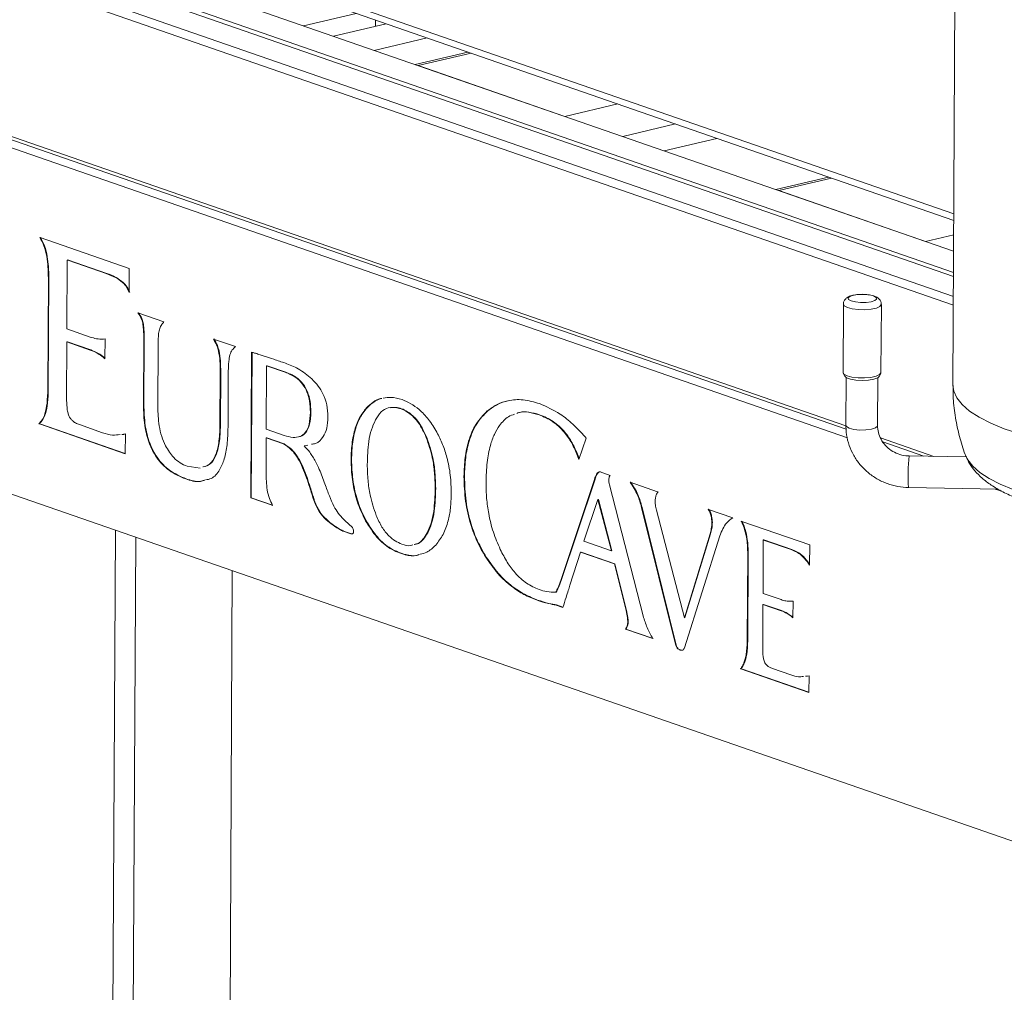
# Model space of a CAD drawing. Header units: millimetres. Extents: x 0 to 420, y 0 to 297.
# Tile 101 of 131: x 353 to 359, y 101 to 107. Entities that reach past the tile are written whole.
import ezdxf

# ---------------------------------------------------------------- set-up
doc = ezdxf.new("R2010")
doc.units = ezdxf.units.MM

msp = doc.modelspace()

# ---------------------------------------------------------------- linework, layer by layer
at = {"color": 7, "linetype": 'Continuous', "lineweight": 18}
for p, q in [((358.6773, 111.3838), (358.6434, 104.8714)), ((347.7415, 109.7361), (358.6491, 105.9548)), ((358.6489, 105.9139), (347.7508, 109.6919)), ((358.6478, 105.7194), (348.7605, 109.1471)), ((358.647, 105.5588), (348.485, 109.0817)), ((358.6472, 105.5857), (348.5311, 109.0926)), ((358.6461, 105.3778), (348.2142, 108.9942)), ((348.2708, 109.0308), (358.6464, 105.4339)), ((348.2091, 107.9982), (357.9669, 104.6154)), ((357.968, 104.5945), (348.2652, 107.9582)), ((357.9761, 104.5405), (348.3155, 107.8895)), ((354.5386, 107.144), (354.8721, 107.2231)), ((354.9931, 107.1812), (354.9929, 107.1412)), ((355.0615, 107.1575), (354.7279, 107.0783)), ((355.3191, 107.0682), (354.9855, 106.989)), ((355.5776, 106.9786), (355.2441, 106.8994)), ((355.2636, 106.8926), (356.1907, 106.5712)), ((356.8179, 106.3538), (357.1514, 106.433)), ((357.8569, 106.1884), (357.5234, 106.1092)), ((357.5429, 106.1025), (358.4701, 105.781)), ((352.8747, 105.8052), (352.8714, 105.8065)), ((353.4373, 105.6102), (352.8747, 105.8052)), ((348.3041, 105.706), (361.5696, 101.1072)), ((353.0431, 105.2281), (353.0453, 105.6639)), ((353.0484, 105.6647), (353.0453, 105.6639)), ((353.0519, 105.6635), (353.0488, 105.6628)), ((353.0488, 105.6628), (353.2916, 105.5786)), ((353.0519, 105.6635), (353.2946, 105.5794)), ((353.2946, 105.5794), (353.2916, 105.5786)), ((353.4365, 105.4591), (353.4373, 105.6102)), ((352.9254, 105.5483), (352.9218, 104.8484)), ((352.9285, 105.5491), (352.9248, 104.8492)), ((352.9285, 105.5491), (352.9254, 105.5483)), ((357.9508, 105.3846), (357.9485, 104.9538)), ((358.1885, 104.9525), (358.1908, 105.3833)), ((353.6563, 105.2728), (353.492, 105.3298)), ((353.5249, 105.267), (353.5218, 105.2663)), ((353.1903, 105.1771), (353.0431, 105.2281)), ((353.0408, 104.7921), (353.0426, 105.1459)), ((353.0457, 105.1466), (353.0426, 105.1459)), ((353.0426, 105.1459), (353.1899, 105.0948)), ((353.0457, 105.1466), (353.193, 105.0956)), ((353.2841, 105.1652), (353.2731, 105.1641)), ((353.2834, 105.0404), (353.2841, 105.1652)), ((353.5285, 105.1621), (353.5264, 104.7477)), ((353.5316, 105.1628), (353.5285, 105.1621)), ((353.5316, 105.1628), (353.5294, 104.7484)), ((353.617, 104.7369), (353.6191, 105.1307)), ((354.1074, 105.1164), (353.9685, 105.1646)), ((353.193, 105.0956), (353.1899, 105.0948)), ((354.0048, 105.0887), (354.0017, 105.0879)), ((354.2099, 105.081), (354.2051, 104.161)), ((354.2129, 105.0802), (354.2081, 104.1617)), ((353.2753, 105.0503), (353.2723, 105.0496)), ((353.2723, 105.0496), (353.2834, 105.0404)), ((353.2753, 105.0503), (353.2835, 105.0436)), ((354.0117, 104.9561), (354.0099, 104.6171)), ((354.0148, 104.9568), (354.0117, 104.9561)), ((354.0148, 104.9568), (354.013, 104.6178)), ((354.0612, 104.6081), (354.0629, 104.9383)), ((354.3048, 104.9954), (354.3027, 104.5949)), ((354.3079, 104.9961), (354.3048, 104.9954)), ((354.4233, 104.9543), (354.3048, 104.9954)), ((354.4264, 104.9551), (354.3079, 104.9961)), ((354.4264, 104.9551), (354.4233, 104.9543)), ((357.9499, 104.9486), (357.9597, 104.9298)), ((358.1772, 104.9287), (358.1871, 104.9473)), ((357.9684, 104.9213), (357.9668, 104.6183)), ((358.1668, 104.6173), (358.1684, 104.9203)), ((352.9248, 104.8492), (352.9218, 104.8484)), ((353.5294, 104.7484), (353.5264, 104.7477)), ((354.5846, 104.7031), (354.5816, 104.7023)), ((354.9402, 104.7305), (354.9371, 104.7298)), ((355.7032, 104.7105), (355.7001, 104.7098)), ((356.0306, 104.6863), (356.0275, 104.6856)), ((352.8684, 104.6297), (352.8653, 104.629)), ((352.8653, 104.629), (352.8686, 104.6278)), ((352.8684, 104.6297), (352.8716, 104.6285)), ((352.8716, 104.6285), (352.8686, 104.6278)), ((352.8686, 104.6278), (353.4118, 104.4395)), ((352.8716, 104.6285), (353.4118, 104.4413)), ((353.2682, 104.5726), (353.1213, 104.6235)), ((353.4005, 104.5621), (353.3902, 104.5614)), ((353.4035, 104.5628), (353.3932, 104.5621)), ((353.4124, 104.5653), (353.4005, 104.5621)), ((353.4035, 104.5628), (353.4005, 104.5621)), ((353.4124, 104.5652), (353.4035, 104.5628)), ((353.4118, 104.4395), (353.4124, 104.5653)), ((354.013, 104.6178), (354.0099, 104.6171)), ((354.3027, 104.5949), (354.4161, 104.5554)), ((354.3013, 104.3185), (354.3024, 104.5398)), ((354.3055, 104.5405), (354.3024, 104.5398)), ((354.3024, 104.5398), (354.412, 104.502)), ((354.3055, 104.5405), (354.415, 104.5027)), ((354.415, 104.5027), (354.412, 104.502)), ((355.3173, 104.5431), (355.3143, 104.5424)), ((356.2794, 104.4032), (356.3249, 104.5383)), ((356.3249, 104.5383), (356.318, 104.5463)), ((358.1852, 104.5397), (358.5223, 104.4229)), ((358.4601, 104.4239), (358.2007, 104.5139)), ((354.5423, 104.4894), (354.5663, 104.4944)), ((354.5454, 104.4901), (354.5423, 104.4894)), ((354.5454, 104.4901), (354.5663, 104.4945)), ((356.2741, 104.4266), (356.271, 104.4259)), ((356.271, 104.4259), (356.2794, 104.4032)), ((356.2741, 104.4266), (356.281, 104.4079)), ((358.728, 104.4195), (358.3667, 104.4255)), ((353.8843, 104.3478), (353.8035, 104.3601)), ((356.4773, 104.3028), (356.4131, 104.325)), ((353.7964, 104.2811), (353.7934, 104.2804)), ((354.5609, 104.289), (354.5578, 104.2882)), ((355.5557, 104.297), (355.5527, 104.2963)), ((356.376, 104.2712), (356.1644, 103.6386)), ((356.379, 104.2719), (356.1674, 103.6393)), ((356.379, 104.2719), (356.376, 104.2712)), ((356.7768, 104.1993), (356.6022, 104.2598)), ((354.5935, 104.1874), (354.5905, 104.1867)), ((355.3737, 104.2219), (355.3707, 104.2212)), ((356.6853, 103.4149), (356.472, 104.2422)), ((356.7807, 104.198), (356.7768, 104.1993)), ((358.3634, 104.2255), (358.9285, 104.2161)), ((358.9528, 104.2019), (358.9109, 104.2164)), ((354.2081, 104.1617), (354.2051, 104.161)), ((354.2051, 104.161), (354.3394, 104.1144)), ((354.2081, 104.1617), (354.3425, 104.1151)), ((354.6099, 104.1363), (354.6069, 104.1355)), ((356.3997, 104.1501), (356.3113, 103.886)), ((356.4028, 104.1509), (356.3997, 104.1501)), ((356.485, 103.8257), (356.3997, 104.1501)), ((356.4881, 103.8265), (356.4028, 104.1509)), ((354.3394, 104.1144), (354.3427, 104.1133)), ((356.6781, 104.1002), (356.6751, 104.0995)), ((356.6751, 104.0995), (356.8909, 103.2283)), ((356.6781, 104.1002), (356.894, 103.229)), ((356.9458, 103.403), (356.7693, 104.0823)), ((357.0993, 104.0875), (357.0956, 104.0888)), ((357.2513, 104.0348), (357.0993, 104.0875)), ((354.9339, 104.0167), (354.9308, 104.016)), ((357.1227, 104.007), (357.1197, 104.0063)), ((357.3085, 104.0118), (357.3053, 104.0127)), ((357.7379, 103.8629), (357.3085, 104.0118)), ((353.3143, 97.2479), (353.3492, 103.957)), ((354.7914, 103.951), (354.7884, 103.9502)), ((354.7884, 103.9502), (354.8378, 103.9331)), ((354.7914, 103.951), (354.8409, 103.9338)), ((355.3232, 103.9394), (355.3201, 103.9387)), ((353.4435, 97.2785), (353.478, 103.9123)), ((354.8409, 103.9338), (354.8378, 103.9331)), ((356.3113, 103.886), (356.485, 103.8257)), ((357.1085, 103.9331), (356.9458, 103.403)), ((356.9459, 103.2126), (357.17, 103.9203)), ((357.1115, 103.9339), (356.9489, 103.4037)), ((357.1115, 103.9339), (357.1085, 103.9331)), ((357.4428, 103.5568), (357.4445, 103.8945)), ((357.4476, 103.8953), (357.4445, 103.8945)), ((357.4445, 103.8945), (357.4455, 103.8942)), ((357.4455, 103.8942), (357.6214, 103.8332)), ((357.4476, 103.8953), (357.4485, 103.8949)), ((357.4485, 103.8949), (357.6245, 103.834)), ((356.2225, 103.6098), (356.2898, 103.8175)), ((356.2928, 103.8182), (356.2898, 103.8175)), ((356.2898, 103.8175), (356.5034, 103.7434)), ((356.2928, 103.8182), (356.5065, 103.7442)), ((356.4881, 103.8265), (356.485, 103.8257)), ((357.6245, 103.834), (357.6214, 103.8332)), ((357.7372, 103.7359), (357.7379, 103.8629)), ((355.6933, 103.7866), (355.6902, 103.7859)), ((357.3465, 103.8074), (357.3437, 103.2566)), ((357.3496, 103.8081), (357.3465, 103.8074)), ((357.3496, 103.8081), (357.3467, 103.2573)), ((357.7268, 103.7564), (357.7237, 103.7557)), ((357.7237, 103.7557), (357.7372, 103.7359)), ((357.7268, 103.7564), (357.7372, 103.7411)), ((354.0882, 103.7008), (354.0556, 97.4238)), ((356.5065, 103.7442), (356.5034, 103.7434)), ((356.5034, 103.7434), (356.5778, 103.4482)), ((356.5065, 103.7442), (356.5808, 103.4489)), ((356.1674, 103.6393), (356.1644, 103.6386)), ((356.0184, 103.5146), (356.0153, 103.5138)), ((356.1357, 103.5645), (356.1327, 103.5638)), ((357.5569, 103.5172), (357.4428, 103.5568)), ((357.6326, 103.5083), (357.6215, 103.5071)), ((357.632, 103.4027), (357.6326, 103.5083)), ((356.1382, 103.4837), (356.1351, 103.483)), ((356.1351, 103.483), (356.1779, 103.4681)), ((356.1382, 103.4837), (356.1784, 103.4697)), ((356.5808, 103.4489), (356.5778, 103.4482)), ((357.441, 103.211), (357.4424, 103.4867)), ((357.4455, 103.4875), (357.4424, 103.4867)), ((357.4424, 103.4867), (357.5566, 103.4472)), ((357.4455, 103.4875), (357.5596, 103.4479)), ((357.5596, 103.4479), (357.5566, 103.4472)), ((356.5909, 103.3784), (356.5879, 103.3777)), ((356.9489, 103.4037), (356.9458, 103.403)), ((357.624, 103.4125), (357.6209, 103.4118)), ((357.6209, 103.4118), (357.632, 103.4027)), ((357.624, 103.4125), (357.632, 103.4059)), ((356.5767, 103.3317), (356.5736, 103.3309)), ((356.5736, 103.3309), (356.7459, 103.2712)), ((356.5767, 103.3317), (356.7489, 103.272)), ((357.3467, 103.2573), (357.3437, 103.2566)), ((356.894, 103.229), (356.8909, 103.2283)), ((356.9204, 103.1999), (356.9174, 103.1992)), ((356.9174, 103.1992), (356.9186, 103.1988)), ((356.9216, 103.1995), (356.9186, 103.1988)), ((356.9204, 103.1999), (356.9216, 103.1995)), ((357.3034, 103.0813), (357.3004, 103.0806)), ((357.3004, 103.0806), (357.3036, 103.0796)), ((357.3034, 103.0813), (357.3067, 103.0804)), ((357.3067, 103.0804), (357.3036, 103.0796)), ((357.3036, 103.0796), (357.733, 102.9308)), ((357.3067, 103.0804), (357.733, 102.9326)), ((357.6182, 103.0415), (357.5026, 103.0816)), ((357.7217, 103.0333), (357.7124, 103.0326)), ((357.7336, 103.0366), (357.7217, 103.0333)), ((357.7247, 103.034), (357.7217, 103.0333)), ((357.7336, 103.0364), (357.7247, 103.034)), ((357.733, 102.9308), (357.7336, 103.0366))]:
    msp.add_line(p, q, dxfattribs=at)
at = {"color": 8, "linetype": 'Continuous', "lineweight": 18}
for p, q in [((355.2636, 106.8926), (355.5972, 106.9718)), ((356.1907, 106.5712), (356.5243, 106.6504)), ((356.5558, 106.4446), (356.8894, 106.5238)), ((357.5429, 106.1025), (357.8765, 106.1816)), ((358.4701, 105.781), (358.6484, 105.8234)), ((354.3419, 104.115), (354.3394, 104.1144))]:
    msp.add_line(p, q, dxfattribs=at)
at = {"color": 8, "linetype": 'Continuous', "lineweight": 18, "flags": 128}
for points in [[(358.1419, 105.4366), (358.1577, 105.4275), (358.1603, 105.4175), (358.1493, 105.4079), (358.1264, 105.4004), (358.095, 105.396), (358.06, 105.3954), (358.0266, 105.3987), (358, 105.4054), (357.9842, 105.4145), (357.9816, 105.4246), (357.9926, 105.4342), (358.0156, 105.4417), (358.0469, 105.4461), (358.0819, 105.4467), (358.109, 105.4443)], [(358.1908, 105.3833), (358.1907, 105.3822), (358.182, 105.3705), (358.1599, 105.3604), (358.1271, 105.3532), (358.0875, 105.3497), (358.0458, 105.3503), (358.0072, 105.355), (357.9762, 105.3631), (357.9566, 105.3738), (357.9508, 105.3846)], [(358.6434, 104.8714), (358.6487, 104.8342), (358.6681, 104.7918), (358.7016, 104.7502), (358.7489, 104.7096), (358.8094, 104.6704), (358.8827, 104.6331), (358.9681, 104.5979)], [(357.9668, 104.6183), (357.9704, 104.6106), (357.988, 104.6004), (358.0175, 104.593), (358.0546, 104.5893), (358.0935, 104.5899), (358.1283, 104.5948), (358.1538, 104.6032), (358.166, 104.6138), (358.1668, 104.6173)], [(358.7244, 104.4265), (358.7371, 104.4006), (358.7685, 104.3603), (358.8135, 104.321), (358.8715, 104.2831), (358.9421, 104.247), (359.0245, 104.2129)]]:
    msp.add_lwpolyline(points, dxfattribs=at)
at = {"color": 7, "linetype": 'Continuous', "lineweight": 18, "flags": 128}
for points in [[(358.109, 105.4443), (358.1153, 105.4434), (358.1419, 105.4366)], [(358.1885, 104.9525), (358.1885, 104.9514), (358.1798, 104.9397), (358.1577, 104.9296), (358.1249, 104.9224), (358.0852, 104.9189), (358.0436, 104.9195), (358.0049, 104.9242), (357.974, 104.9323), (357.9544, 104.943), (357.9485, 104.9538)], [(358.1772, 104.9287), (358.1677, 104.9199), (358.1439, 104.9106), (358.1098, 104.9045), (358.0702, 104.9023), (358.0304, 104.9045), (357.9957, 104.9106), (357.9708, 104.9199), (357.9597, 104.9298)]]:
    msp.add_lwpolyline(points, dxfattribs=at)
at = {"color": 8, "linetype": 'Continuous', "lineweight": 18}
for centre, radius, start, end in [((359.9792, 107.6413), 3.207, 251.6224, 265.31484), ((359.2833, 104.3102), 0.9238, 172.83454, 185.26299)]:
    msp.add_arc(centre, radius, start, end, dxfattribs=at)
at = {"color": 7, "linetype": 'Continuous', "lineweight": 18}
for points, knots in [([(352.8714, 105.8065), (352.881, 105.7893), (352.9014, 105.7526), (352.9164, 105.6869), (352.9246, 105.6179), (352.9251, 105.5726), (352.9254, 105.5483)], [0, 0, 0, 0, 0.226302, 0.484206, 0.722883, 1, 1, 1, 1]), ([(352.8745, 105.8072), (352.884, 105.7901), (352.9044, 105.7533), (352.9194, 105.6877), (352.9276, 105.6186), (352.9282, 105.5734), (352.9285, 105.5491)], [0, 0, 0, 0, 0.226302, 0.484206, 0.722883, 1, 1, 1, 1]), ([(353.0453, 105.6639), (353.0459, 105.6637), (353.0471, 105.6634), (353.0483, 105.663), (353.0488, 105.6628)], [0, 0, 0, 0, 0.524511, 1, 1, 1, 1]), ([(353.0484, 105.6647), (353.049, 105.6645), (353.0502, 105.6641), (353.0513, 105.6637), (353.0519, 105.6635)], [0, 0, 0, 0, 0.524511, 1, 1, 1, 1]), ([(353.2916, 105.5786), (353.3112, 105.5711), (353.3462, 105.5576), (353.3898, 105.5279), (353.4203, 105.4954), (353.4314, 105.4706), (353.4365, 105.4591)], [0, 0, 0, 0, 0.371806, 0.662558, 0.844242, 1, 1, 1, 1]), ([(353.2946, 105.5794), (353.3143, 105.5718), (353.3493, 105.5583), (353.3928, 105.5286), (353.4234, 105.4962), (353.4344, 105.4713), (353.4395, 105.4598)], [0, 0, 0, 0, 0.371806, 0.662558, 0.844242, 1, 1, 1, 1]), ([(358.1096, 105.4439), (358.1065, 105.4444), (358.0924, 105.447), (358.0632, 105.4474), (358.0269, 105.4448), (357.9966, 105.4379), (357.9742, 105.4278), (357.9586, 105.4123), (357.9508, 105.3966), (357.9515, 105.3873), (357.9517, 105.3845)], [0, 0, 0, 0, 0.050158, 0.225023, 0.39782, 0.577336, 0.735932, 0.854111, 0.955849, 1, 1, 1, 1]), ([(358.1898, 105.3833), (358.19, 105.3868), (358.1904, 105.3962), (358.1835, 105.4101), (358.1721, 105.4228), (358.1599, 105.4304), (358.1511, 105.434), (358.1478, 105.4353)], [0, 0, 0, 0, 0.132999, 0.361469, 0.579672, 0.842725, 1, 1, 1, 1]), ([(353.492, 105.3298), (353.4998, 105.3183), (353.5125, 105.2995), (353.5192, 105.2757), (353.5218, 105.2663)], [0, 0, 0, 0, 0.605272, 1, 1, 1, 1]), ([(353.4951, 105.3305), (353.5028, 105.3191), (353.5156, 105.3002), (353.5222, 105.2764), (353.5249, 105.267)], [0, 0, 0, 0, 0.605272, 1, 1, 1, 1]), ([(353.5218, 105.2663), (353.5237, 105.253), (353.5287, 105.2178), (353.5286, 105.1835), (353.5285, 105.1621)], [0, 0, 0, 0, 0.377947, 1, 1, 1, 1]), ([(353.5249, 105.267), (353.5268, 105.2537), (353.5318, 105.2185), (353.5317, 105.1842), (353.5316, 105.1628)], [0, 0, 0, 0, 0.377947, 1, 1, 1, 1]), ([(353.6292, 105.2314), (353.6331, 105.24), (353.6406, 105.2562), (353.6512, 105.2675), (353.6563, 105.2728)], [0, 0, 0, 0, 0.526664, 1, 1, 1, 1]), ([(353.6191, 105.1307), (353.6192, 105.1542), (353.6193, 105.1897), (353.6267, 105.2209), (353.6292, 105.2314)], [0, 0, 0, 0, 0.661314, 1, 1, 1, 1]), ([(353.2731, 105.1641), (353.2587, 105.164), (353.2315, 105.164), (353.2035, 105.1729), (353.1903, 105.1771)], [0, 0, 0, 0, 0.527059, 1, 1, 1, 1]), ([(353.9685, 105.1646), (353.9765, 105.1509), (353.9903, 105.1273), (353.9983, 105.0996), (354.0017, 105.0879)], [0, 0, 0, 0, 0.58137, 1, 1, 1, 1]), ([(353.9716, 105.1653), (353.9796, 105.1516), (353.9933, 105.1281), (354.0014, 105.1003), (354.0048, 105.0887)], [0, 0, 0, 0, 0.58137, 1, 1, 1, 1]), ([(353.1899, 105.0948), (353.2064, 105.0885), (353.2344, 105.0778), (353.2613, 105.0578), (353.2723, 105.0496)], [0, 0, 0, 0, 0.591588, 1, 1, 1, 1]), ([(353.193, 105.0956), (353.2095, 105.0892), (353.2374, 105.0785), (353.2643, 105.0585), (353.2753, 105.0503)], [0, 0, 0, 0, 0.591588, 1, 1, 1, 1]), ([(354.0017, 105.0879), (354.0049, 105.0673), (354.0119, 105.0228), (354.0118, 104.9794), (354.0117, 104.9561)], [0, 0, 0, 0, 0.463756, 1, 1, 1, 1]), ([(354.0048, 105.0887), (354.008, 105.068), (354.015, 105.0235), (354.0148, 104.9801), (354.0148, 104.9568)], [0, 0, 0, 0, 0.463756, 1, 1, 1, 1]), ([(354.0629, 104.9383), (354.0629, 104.9674), (354.0628, 105.0111), (354.0702, 105.0506), (354.0726, 105.0638)], [0, 0, 0, 0, 0.667332, 1, 1, 1, 1]), ([(354.0726, 105.0638), (354.0774, 105.0752), (354.0863, 105.0969), (354.1006, 105.1101), (354.1074, 105.1164)], [0, 0, 0, 0, 0.526912, 1, 1, 1, 1]), ([(354.2566, 105.0676), (354.2473, 105.0706), (354.2317, 105.0756), (354.2162, 105.0794), (354.2099, 105.081)], [0, 0, 0, 0, 0.593481, 1, 1, 1, 1]), ([(354.4235, 105.0122), (354.399, 105.0204), (354.3569, 105.0344), (354.3059, 105.0513), (354.2748, 105.0616), (354.2612, 105.0661), (354.2566, 105.0676)], [0, 0, 0, 0, 0.4406913, 0.7564028, 0.9167742, 1, 1, 1, 1]), ([(354.5916, 104.9121), (354.563, 104.9354), (354.5083, 104.98), (354.4509, 105.0018), (354.4235, 105.0122)], [0, 0, 0, 0, 0.522966, 1, 1, 1, 1]), ([(354.5816, 104.7023), (354.5808, 104.7252), (354.5795, 104.768), (354.5626, 104.831), (354.5309, 104.8864), (354.4824, 104.9302), (354.4444, 104.9457), (354.4233, 104.9543)], [0, 0, 0, 0, 0.192045, 0.357981, 0.519025, 0.733285, 1, 1, 1, 1]), ([(354.5846, 104.7031), (354.5839, 104.726), (354.5826, 104.7687), (354.5656, 104.8317), (354.534, 104.8871), (354.4854, 104.9309), (354.4474, 104.9464), (354.4264, 104.9551)], [0, 0, 0, 0, 0.192045, 0.357981, 0.519025, 0.733285, 1, 1, 1, 1]), ([(354.6925, 104.6717), (354.6912, 104.6972), (354.6888, 104.7469), (354.6643, 104.8156), (354.6309, 104.8709), (354.6052, 104.8978), (354.5916, 104.9121)], [0, 0, 0, 0, 0.2736, 0.534316, 0.753354, 1, 1, 1, 1]), ([(352.9218, 104.8484), (352.921, 104.8185), (352.9195, 104.7639), (352.9071, 104.6982), (352.8892, 104.6529), (352.873, 104.6367), (352.8653, 104.629)], [0, 0, 0, 0, 0.34586, 0.631563, 0.823847, 1, 1, 1, 1]), ([(352.9248, 104.8492), (352.924, 104.8193), (352.9226, 104.7647), (352.9102, 104.699), (352.8923, 104.6536), (352.8761, 104.6374), (352.8684, 104.6297)], [0, 0, 0, 0, 0.34586, 0.631563, 0.823847, 1, 1, 1, 1]), ([(358.6449, 104.8714), (358.6447, 104.8441), (358.6443, 104.7757), (358.6575, 104.6674), (358.6834, 104.5493), (358.7067, 104.4684), (358.7239, 104.4286), (358.7254, 104.4251)], [0, 0, 0, 0, 0.17963, 0.449275, 0.714274, 0.97497, 1, 1, 1, 1]), ([(353.0553, 104.6801), (353.0527, 104.6873), (353.0467, 104.7039), (353.0416, 104.7423), (353.0411, 104.772), (353.0408, 104.7921)], [0, 0, 0, 0, 0.199848, 0.458165, 1, 1, 1, 1]), ([(353.5264, 104.7477), (353.5276, 104.7047), (353.5299, 104.6248), (353.5583, 104.5078), (353.6113, 104.4045), (353.6934, 104.3224), (353.758, 104.2952), (353.7934, 104.2804)], [0, 0, 0, 0, 0.203078, 0.377253, 0.540744, 0.748533, 1, 1, 1, 1]), ([(353.5294, 104.7484), (353.5307, 104.7054), (353.533, 104.6255), (353.5614, 104.5085), (353.6143, 104.4052), (353.6965, 104.3231), (353.7611, 104.296), (353.7964, 104.2811)], [0, 0, 0, 0, 0.203078, 0.377253, 0.540744, 0.748533, 1, 1, 1, 1]), ([(355.0337, 104.7889), (355.031, 104.7886), (355.0113, 104.7865), (354.9779, 104.7673), (354.9508, 104.7423), (354.9371, 104.7298)], [0, 0, 0, 0, 0.075335, 0.532681, 1, 1, 1, 1]), ([(355.0285, 104.7885), (355.0127, 104.7823), (354.9807, 104.7695), (354.9538, 104.7436), (354.9402, 104.7305)], [0, 0, 0, 0, 0.494607, 1, 1, 1, 1]), ([(355.161, 104.7815), (355.1371, 104.7886), (355.0964, 104.8005), (355.0581, 104.793), (355.0424, 104.7899)], [0, 0, 0, 0, 0.58745, 1, 1, 1, 1]), ([(355.3811, 104.5757), (355.3642, 104.6036), (355.3305, 104.6591), (355.2732, 104.7179), (355.2162, 104.759), (355.1797, 104.7739), (355.161, 104.7815)], [0, 0, 0, 0, 0.277762, 0.550565, 0.769956, 1, 1, 1, 1]), ([(356.0304, 104.7563), (355.9954, 104.7662), (355.9276, 104.7854), (355.8373, 104.7797), (355.7612, 104.7548), (355.7205, 104.7248), (355.7001, 104.7098)], [0, 0, 0, 0, 0.296093, 0.574931, 0.787736, 1, 1, 1, 1]), ([(355.8311, 104.7746), (355.8088, 104.7683), (355.7633, 104.7556), (355.7235, 104.7257), (355.7032, 104.7105)], [0, 0, 0, 0, 0.490623, 1, 1, 1, 1]), ([(356.318, 104.5463), (356.2926, 104.5738), (356.2422, 104.6284), (356.146, 104.7054), (356.0742, 104.737), (356.0304, 104.7563)], [0, 0, 0, 0, 0.283833, 0.562544, 1, 1, 1, 1]), ([(353.6664, 104.4896), (353.6578, 104.5091), (353.6401, 104.5492), (353.6205, 104.6343), (353.6184, 104.6968), (353.617, 104.7369)], [0, 0, 0, 0, 0.253484, 0.521758, 1, 1, 1, 1]), ([(354.4161, 104.5554), (354.4348, 104.55), (354.4692, 104.54), (354.5156, 104.5446), (354.5531, 104.5704), (354.5779, 104.6255), (354.5803, 104.6754), (354.5816, 104.7023)], [0, 0, 0, 0, 0.2299831, 0.4201168, 0.5851992, 0.7767756, 1, 1, 1, 1]), ([(354.5126, 104.5486), (354.5149, 104.5488), (354.5302, 104.5503), (354.5559, 104.5724), (354.5811, 104.6258), (354.5834, 104.676), (354.5846, 104.7031)], [0, 0, 0, 0, 0.049129, 0.319825, 0.633965, 1, 1, 1, 1]), ([(354.9371, 104.7298), (354.9206, 104.7088), (354.8877, 104.6671), (354.856, 104.5776), (354.8395, 104.4718), (354.8381, 104.3542), (354.8513, 104.2337), (354.8813, 104.1168), (354.9144, 104.0495), (354.9308, 104.016)], [0, 0, 0, 0, 0.1363917, 0.2721534, 0.4144341, 0.5669811, 0.717692, 0.8593562, 1, 1, 1, 1]), ([(354.9402, 104.7305), (354.9237, 104.7096), (354.8908, 104.6679), (354.8591, 104.5783), (354.8426, 104.4725), (354.8411, 104.355), (354.8544, 104.2345), (354.8843, 104.1175), (354.9174, 104.0502), (354.9339, 104.0167)], [0, 0, 0, 0, 0.1363917, 0.2721534, 0.4144341, 0.5669811, 0.717692, 0.8593562, 1, 1, 1, 1]), ([(355.3143, 104.5424), (355.2988, 104.5755), (355.2685, 104.6401), (355.2002, 104.7055), (355.1336, 104.7334), (355.074, 104.7337), (355.0263, 104.7069), (355.0042, 104.6712), (354.9927, 104.6528)], [0, 0, 0, 0, 0.190526, 0.371875, 0.568509, 0.712708, 0.851474, 1, 1, 1, 1]), ([(355.3173, 104.5431), (355.3018, 104.5763), (355.2716, 104.641), (355.2034, 104.7056), (355.139, 104.7351), (355.1002, 104.7314), (355.0853, 104.73)], [0, 0, 0, 0, 0.275637, 0.537996, 0.822468, 1, 1, 1, 1]), ([(355.7001, 104.7098), (355.6753, 104.6845), (355.6265, 104.6349), (355.5816, 104.529), (355.557, 104.4148), (355.5541, 104.3365), (355.5527, 104.2963)], [0, 0, 0, 0, 0.281282, 0.552318, 0.769829, 1, 1, 1, 1]), ([(355.7032, 104.7105), (355.6783, 104.6852), (355.6296, 104.6356), (355.5847, 104.5298), (355.5601, 104.4155), (355.5572, 104.3372), (355.5557, 104.297)], [0, 0, 0, 0, 0.281282, 0.552318, 0.769829, 1, 1, 1, 1]), ([(355.7776, 104.6186), (355.7949, 104.6397), (355.8227, 104.6736), (355.8593, 104.685), (355.873, 104.6892)], [0, 0, 0, 0, 0.623837, 1, 1, 1, 1]), ([(355.886, 104.6944), (355.8906, 104.6964), (355.9136, 104.7065), (355.9621, 104.7033), (356.0051, 104.6917), (356.0275, 104.6856)], [0, 0, 0, 0, 0.106594, 0.53535, 1, 1, 1, 1]), ([(355.8891, 104.6952), (355.8937, 104.6972), (355.9167, 104.7072), (355.9652, 104.7041), (356.0082, 104.6924), (356.0306, 104.6863)], [0, 0, 0, 0, 0.106594, 0.53535, 1, 1, 1, 1]), ([(356.0275, 104.6856), (356.0567, 104.6732), (356.1119, 104.6499), (356.1824, 104.5853), (356.2359, 104.5093), (356.2592, 104.4539), (356.271, 104.4259)], [0, 0, 0, 0, 0.308355, 0.583089, 0.789414, 1, 1, 1, 1]), ([(356.0306, 104.6863), (356.0598, 104.674), (356.115, 104.6506), (356.1855, 104.586), (356.2389, 104.51), (356.2623, 104.4546), (356.2741, 104.4266)], [0, 0, 0, 0, 0.308355, 0.583089, 0.789414, 1, 1, 1, 1]), ([(353.1213, 104.6235), (353.113, 104.6268), (353.0977, 104.6328), (353.0783, 104.6468), (353.0641, 104.6625), (353.0581, 104.6744), (353.0553, 104.6801)], [0, 0, 0, 0, 0.34582, 0.631983, 0.824354, 1, 1, 1, 1]), ([(354.5885, 104.4991), (354.5972, 104.5004), (354.6259, 104.5045), (354.662, 104.5385), (354.6885, 104.6), (354.6911, 104.6473), (354.6925, 104.6717)], [0, 0, 0, 0, 0.146459, 0.484478, 0.733416, 1, 1, 1, 1]), ([(354.9927, 104.6528), (354.9838, 104.633), (354.9652, 104.592), (354.9451, 104.4975), (354.9428, 104.42), (354.9413, 104.3705)], [0, 0, 0, 0, 0.252133, 0.522473, 1, 1, 1, 1]), ([(353.3793, 104.5607), (353.3633, 104.5586), (353.3272, 104.5538), (353.2893, 104.5658), (353.2682, 104.5726)], [0, 0, 0, 0, 0.441895, 1, 1, 1, 1]), ([(354.0099, 104.6171), (354.0087, 104.5798), (354.0065, 104.5115), (353.9846, 104.4267), (353.9499, 104.3693), (353.9175, 104.36), (353.9026, 104.3558)], [0, 0, 0, 0, 0.311325, 0.571384, 0.803825, 1, 1, 1, 1]), ([(354.013, 104.6178), (354.0118, 104.5806), (354.0095, 104.5123), (353.9877, 104.4274), (353.9529, 104.3701), (353.9205, 104.3607), (353.9057, 104.3565)], [0, 0, 0, 0, 0.311325, 0.571384, 0.803825, 1, 1, 1, 1]), ([(353.9198, 104.274), (353.9317, 104.2762), (353.9666, 104.2825), (354.0083, 104.331), (354.0403, 104.407), (354.0579, 104.4998), (354.0601, 104.5704), (354.0612, 104.6081)], [0, 0, 0, 0, 0.120112, 0.351227, 0.542137, 0.755243, 1, 1, 1, 1]), ([(355.4724, 104.186), (355.4714, 104.2255), (355.4696, 104.3017), (355.4488, 104.4083), (355.4191, 104.5002), (355.3938, 104.5504), (355.3811, 104.5757)], [0, 0, 0, 0, 0.296657, 0.57339, 0.785426, 1, 1, 1, 1]), ([(355.6921, 104.2571), (355.6934, 104.3003), (355.6959, 104.3824), (355.7154, 104.4846), (355.7425, 104.5635), (355.766, 104.6005), (355.7776, 104.6186)], [0, 0, 0, 0, 0.311496, 0.593311, 0.800091, 1, 1, 1, 1]), ([(357.9668, 104.6183), (357.9672, 104.6043), (357.9682, 104.5673), (357.9806, 104.5082), (358.0062, 104.4436), (358.0433, 104.3843), (358.0905, 104.3322), (358.1465, 104.2889), (358.2095, 104.2558), (358.2764, 104.2343), (358.3285, 104.2266), (358.3572, 104.2257), (358.3634, 104.2255)], [0, 0, 0, 0, 0.068932, 0.181681, 0.294533, 0.407535, 0.520764, 0.634256, 0.74802, 0.862027, 0.970382, 1, 1, 1, 1]), ([(358.3667, 104.4255), (358.3594, 104.4258), (358.3356, 104.427), (358.2959, 104.4368), (358.2517, 104.4592), (358.2146, 104.491), (358.1869, 104.53), (358.1697, 104.5731), (358.1677, 104.6028), (358.1668, 104.6173)], [0, 0, 0, 0, 0.068775, 0.22415, 0.379721, 0.535556, 0.692284, 0.850571, 1, 1, 1, 1]), ([(354.412, 104.502), (354.4285, 104.4908), (354.4616, 104.4685), (354.5158, 104.3976), (354.5415, 104.3307), (354.5578, 104.2882)], [0, 0, 0, 0, 0.267254, 0.5346667, 1, 1, 1, 1]), ([(354.415, 104.5027), (354.4316, 104.4915), (354.4647, 104.4692), (354.5189, 104.3983), (354.5446, 104.3314), (354.5609, 104.289)], [0, 0, 0, 0, 0.267254, 0.5346667, 1, 1, 1, 1]), ([(355.3707, 104.2212), (355.3698, 104.2543), (355.368, 104.3176), (355.3531, 104.4274), (355.3287, 104.4997), (355.3143, 104.5424)], [0, 0, 0, 0, 0.309104, 0.592213, 1, 1, 1, 1]), ([(355.3737, 104.2219), (355.3728, 104.255), (355.371, 104.3183), (355.3562, 104.4281), (355.3318, 104.5004), (355.3173, 104.5431)], [0, 0, 0, 0, 0.309104, 0.592213, 1, 1, 1, 1]), ([(353.8035, 104.3601), (353.7882, 104.3666), (353.7587, 104.3791), (353.7094, 104.4187), (353.6825, 104.463), (353.6664, 104.4896)], [0, 0, 0, 0, 0.302938, 0.580868, 1, 1, 1, 1]), ([(354.6143, 104.3912), (354.6024, 104.4112), (354.5806, 104.4479), (354.5543, 104.4764), (354.5423, 104.4894)], [0, 0, 0, 0, 0.543709, 1, 1, 1, 1]), ([(354.6739, 104.2483), (354.6626, 104.2795), (354.6447, 104.3287), (354.6224, 104.3745), (354.6143, 104.3912)], [0, 0, 0, 0, 0.635227, 1, 1, 1, 1]), ([(358.726, 104.4236), (358.7329, 104.4079), (358.748, 104.3741), (358.7827, 104.3281), (358.8282, 104.2827), (358.8863, 104.239), (358.9578, 104.1973), (359.0271, 104.1654), (359.0876, 104.1416), (359.15, 104.1195), (359.234, 104.094), (359.3421, 104.0672), (359.4563, 104.0439), (359.5763, 104.0246), (359.6696, 104.0119), (359.7237, 104.0069), (359.735, 104.0059)], [0, 0, 0, 0, 0.056165, 0.121967, 0.194217, 0.275138, 0.364073, 0.456269, 0.499036, 0.544209, 0.632961, 0.720436, 0.806855, 0.89253, 0.977683, 1, 1, 1, 1]), ([(354.3427, 104.1133), (354.3354, 104.1275), (354.3198, 104.1577), (354.3037, 104.2293), (354.3023, 104.283), (354.3013, 104.3185)], [0, 0, 0, 0, 0.230271, 0.490476, 1, 1, 1, 1]), ([(354.9413, 104.3705), (354.9422, 104.3375), (354.9441, 104.2742), (354.9589, 104.1643), (354.9833, 104.092), (354.9977, 104.0493)], [0, 0, 0, 0, 0.308825, 0.591973, 1, 1, 1, 1]), ([(356.4131, 104.325), (356.4094, 104.3249), (356.4017, 104.3245), (356.393, 104.3138), (356.3837, 104.2968), (356.379, 104.2813), (356.376, 104.2712)], [0, 0, 0, 0, 0.186051, 0.388974, 0.602932, 1, 1, 1, 1]), ([(356.4161, 104.3258), (356.4124, 104.3256), (356.4047, 104.3252), (356.396, 104.3145), (356.3867, 104.2976), (356.3821, 104.282), (356.379, 104.2719)], [0, 0, 0, 0, 0.186051, 0.388974, 0.602932, 1, 1, 1, 1]), ([(353.7934, 104.2804), (353.8241, 104.2701), (353.8651, 104.2563), (353.9021, 104.2686), (353.9115, 104.2717)], [0, 0, 0, 0, 0.7463758, 1, 1, 1, 1]), ([(353.7964, 104.2811), (353.8271, 104.2708), (353.8682, 104.257), (353.9052, 104.2693), (353.9145, 104.2724)], [0, 0, 0, 0, 0.7463758, 1, 1, 1, 1]), ([(354.5578, 104.2882), (354.5644, 104.2678), (354.5754, 104.234), (354.5862, 104.2001), (354.5905, 104.1867)], [0, 0, 0, 0, 0.603005, 1, 1, 1, 1]), ([(354.5609, 104.289), (354.5675, 104.2686), (354.5785, 104.2348), (354.5893, 104.2009), (354.5935, 104.1874)], [0, 0, 0, 0, 0.603005, 1, 1, 1, 1]), ([(355.5527, 104.2963), (355.5543, 104.2441), (355.5575, 104.1432), (355.5892, 104.0024), (355.6341, 103.8823), (355.6713, 103.8184), (355.6902, 103.7859)], [0, 0, 0, 0, 0.2943652, 0.5685846, 0.7810441, 1, 1, 1, 1]), ([(355.5557, 104.297), (355.5574, 104.2448), (355.5605, 104.1439), (355.5923, 104.0031), (355.6371, 103.8831), (355.6744, 103.8191), (355.6933, 103.7866)], [0, 0, 0, 0, 0.2943652, 0.5685846, 0.7810441, 1, 1, 1, 1]), ([(355.7821, 103.8348), (355.7665, 103.8708), (355.7353, 103.9428), (355.7085, 104.0535), (355.6939, 104.1592), (355.6927, 104.2239), (355.6921, 104.2571)], [0, 0, 0, 0, 0.272027, 0.544624, 0.766427, 1, 1, 1, 1]), ([(356.472, 104.2422), (356.4699, 104.2554), (356.467, 104.2737), (356.4704, 104.2951), (356.475, 104.3003), (356.4773, 104.3028)], [0, 0, 0, 0, 0.57351, 0.791191, 1, 1, 1, 1]), ([(356.6022, 104.2598), (356.6196, 104.2337), (356.6513, 104.1863), (356.6677, 104.1264), (356.6751, 104.0995)], [0, 0, 0, 0, 0.549756, 1, 1, 1, 1]), ([(356.6053, 104.2605), (356.6227, 104.2345), (356.6544, 104.1871), (356.6708, 104.1272), (356.6781, 104.1002)], [0, 0, 0, 0, 0.549756, 1, 1, 1, 1]), ([(354.5935, 104.1874), (354.5968, 104.1771), (354.6022, 104.16), (354.6077, 104.143), (354.6099, 104.1363)], [0, 0, 0, 0, 0.602725, 1, 1, 1, 1]), ([(354.7305, 104.1077), (354.7207, 104.1291), (354.6999, 104.1746), (354.683, 104.2228), (354.6739, 104.2483)], [0, 0, 0, 0, 0.4701879, 1, 1, 1, 1]), ([(355.3201, 103.9387), (355.3289, 103.9585), (355.3471, 103.9996), (355.3668, 104.0942), (355.3692, 104.1717), (355.3707, 104.2212)], [0, 0, 0, 0, 0.251047, 0.521263, 1, 1, 1, 1]), ([(355.3232, 103.9394), (355.332, 103.9592), (355.3502, 104.0004), (355.3699, 104.0949), (355.3722, 104.1724), (355.3737, 104.2219)], [0, 0, 0, 0, 0.251047, 0.521263, 1, 1, 1, 1]), ([(356.7612, 104.1395), (356.7616, 104.1457), (356.7624, 104.1592), (356.7665, 104.1764), (356.7721, 104.1913), (356.778, 104.1959), (356.7807, 104.198)], [0, 0, 0, 0, 0.25535, 0.56159, 0.794764, 1, 1, 1, 1]), ([(354.5905, 104.1867), (354.5937, 104.1764), (354.5991, 104.1593), (354.6047, 104.1423), (354.6069, 104.1355)], [0, 0, 0, 0, 0.602725, 1, 1, 1, 1]), ([(354.6069, 104.1355), (354.6164, 104.1139), (354.636, 104.0696), (354.6795, 104.0232), (354.725, 103.9858), (354.7605, 103.9641), (354.7818, 103.9531), (354.7871, 103.9508), (354.7884, 103.9502)], [0, 0, 0, 0, 0.224408, 0.459451, 0.687975, 0.922806, 0.981153, 1, 1, 1, 1]), ([(354.6099, 104.1363), (354.6195, 104.1146), (354.639, 104.0703), (354.6826, 104.024), (354.7281, 103.9865), (354.7635, 103.9648), (354.7848, 103.9538), (354.7901, 103.9515), (354.7914, 103.951)], [0, 0, 0, 0, 0.224408, 0.459451, 0.687975, 0.922806, 0.981153, 1, 1, 1, 1]), ([(355.3741, 103.8623), (355.3906, 103.8834), (355.4234, 103.9254), (355.4527, 104.0082), (355.4692, 104.096), (355.4713, 104.1554), (355.4724, 104.186)], [0, 0, 0, 0, 0.273121, 0.544425, 0.76551, 1, 1, 1, 1]), ([(356.7693, 104.0823), (356.7667, 104.0937), (356.7623, 104.1129), (356.7615, 104.1319), (356.7612, 104.1395)], [0, 0, 0, 0, 0.598366, 1, 1, 1, 1]), ([(354.8436, 103.9773), (354.8435, 103.9773), (354.8433, 103.9775), (354.8425, 103.9782), (354.8403, 103.98), (354.8339, 103.9852), (354.8169, 104.0001), (354.7904, 104.0261), (354.7578, 104.0621), (354.7395, 104.0927), (354.7305, 104.1077)], [0, 0, 0, 0, 0.0023098, 0.0064957, 0.0189047, 0.0555768, 0.160507, 0.4352229, 0.7227277, 1, 1, 1, 1]), ([(357.0956, 104.0888), (357.0999, 104.0826), (357.1087, 104.0695), (357.1169, 104.0398), (357.1186, 104.0187), (357.1197, 104.0063)], [0, 0, 0, 0, 0.273977, 0.575118, 1, 1, 1, 1]), ([(357.0987, 104.0895), (357.1029, 104.0833), (357.1118, 104.0703), (357.12, 104.0406), (357.1217, 104.0194), (357.1227, 104.007)], [0, 0, 0, 0, 0.273977, 0.575118, 1, 1, 1, 1]), ([(354.9308, 104.016), (354.9536, 103.9794), (354.9993, 103.9062), (355.0883, 103.8332), (355.1739, 103.8), (355.2362, 103.7906), (355.2632, 103.8001), (355.2683, 103.8019)], [0, 0, 0, 0, 0.2458533, 0.4920057, 0.7546265, 0.9535959, 1, 1, 1, 1]), ([(354.9339, 104.0167), (354.9567, 103.9801), (355.0024, 103.907), (355.0914, 103.8339), (355.177, 103.8007), (355.2392, 103.7913), (355.2662, 103.8008), (355.2713, 103.8026)], [0, 0, 0, 0, 0.2458533, 0.4920057, 0.7546265, 0.9535959, 1, 1, 1, 1]), ([(354.9977, 104.0493), (355.0092, 104.024), (355.0313, 103.975), (355.0738, 103.9215), (355.1174, 103.886), (355.1458, 103.8742), (355.1605, 103.8681)], [0, 0, 0, 0, 0.286936, 0.555553, 0.770062, 1, 1, 1, 1]), ([(357.1197, 104.0063), (357.1189, 103.9927), (357.1174, 103.9668), (357.1113, 103.9439), (357.1085, 103.9331)], [0, 0, 0, 0, 0.52739, 1, 1, 1, 1]), ([(357.1227, 104.007), (357.1219, 103.9934), (357.1205, 103.9675), (357.1144, 103.9447), (357.1115, 103.9339)], [0, 0, 0, 0, 0.52739, 1, 1, 1, 1]), ([(357.17, 103.9203), (357.1824, 103.9505), (357.2028, 104), (357.2377, 104.025), (357.2513, 104.0348)], [0, 0, 0, 0, 0.608744, 1, 1, 1, 1]), ([(357.3053, 104.0127), (357.3053, 104.0127), (357.3053, 104.0127), (357.3053, 104.0127), (357.3053, 104.0127), (357.3054, 104.0126), (357.3056, 104.0123), (357.308, 104.0083), (357.316, 103.992), (357.3297, 103.9542), (357.344, 103.8884), (357.3456, 103.8373), (357.3465, 103.8074)], [0, 0, 0, 0, 0.000035, 0.0001, 0.000245, 0.000627, 0.001751, 0.005102, 0.071211, 0.264771, 0.570776, 1, 1, 1, 1]), ([(357.3083, 104.0135), (357.3083, 104.0135), (357.3083, 104.0135), (357.3084, 104.0134), (357.3084, 104.0134), (357.3084, 104.0133), (357.3086, 104.0131), (357.3111, 104.009), (357.319, 103.9927), (357.3328, 103.9549), (357.3471, 103.8891), (357.3487, 103.838), (357.3496, 103.8081)], [0, 0, 0, 0, 0.000035, 0.0001, 0.000245, 0.000627, 0.001751, 0.005102, 0.071211, 0.264771, 0.570776, 1, 1, 1, 1]), ([(354.8378, 103.9331), (354.8397, 103.9327), (354.8431, 103.932), (354.8477, 103.9326), (354.8514, 103.9349), (354.854, 103.9398), (354.8543, 103.9443), (354.8544, 103.9467)], [0, 0, 0, 0, 0.238874, 0.437576, 0.607417, 0.794379, 1, 1, 1, 1]), ([(354.8544, 103.9467), (354.8543, 103.9502), (354.8541, 103.9568), (354.8516, 103.9658), (354.848, 103.9727), (354.8451, 103.9757), (354.8436, 103.9773)], [0, 0, 0, 0, 0.3117272, 0.5802682, 0.7835972, 1, 1, 1, 1]), ([(355.2381, 103.8657), (355.246, 103.8674), (355.2665, 103.8716), (355.2947, 103.8975), (355.3115, 103.9247), (355.3201, 103.9387)], [0, 0, 0, 0, 0.232682, 0.60316, 1, 1, 1, 1]), ([(355.2411, 103.8664), (355.249, 103.8681), (355.2695, 103.8723), (355.2978, 103.8983), (355.3145, 103.9254), (355.3232, 103.9394)], [0, 0, 0, 0, 0.232682, 0.60316, 1, 1, 1, 1]), ([(354.8409, 103.9338), (354.8428, 103.9334), (354.8458, 103.9326), (354.8486, 103.9332), (354.8496, 103.9335)], [0, 0, 0, 0, 0.62941, 1, 1, 1, 1]), ([(355.1605, 103.8681), (355.179, 103.8621), (355.2031, 103.8543), (355.2248, 103.8616), (355.2297, 103.8633)], [0, 0, 0, 0, 0.769856, 1, 1, 1, 1]), ([(355.2765, 103.8045), (355.2904, 103.8079), (355.3265, 103.8166), (355.3559, 103.8448), (355.3741, 103.8623)], [0, 0, 0, 0, 0.382369, 1, 1, 1, 1]), ([(356.0278, 103.581), (356.0009, 103.5927), (355.9483, 103.6155), (355.8799, 103.6784), (355.8241, 103.7524), (355.7963, 103.8069), (355.7821, 103.8348)], [0, 0, 0, 0, 0.287965, 0.560939, 0.775924, 1, 1, 1, 1]), ([(357.6214, 103.8332), (357.6432, 103.8242), (357.6798, 103.809), (357.7111, 103.771), (357.7237, 103.7557)], [0, 0, 0, 0, 0.597598, 1, 1, 1, 1]), ([(357.6245, 103.834), (357.6463, 103.8249), (357.6829, 103.8098), (357.7142, 103.7717), (357.7268, 103.7564)], [0, 0, 0, 0, 0.597598, 1, 1, 1, 1]), ([(355.6902, 103.7859), (355.7151, 103.7499), (355.7655, 103.6771), (355.8494, 103.6014), (355.9334, 103.5463), (355.9875, 103.5249), (356.0153, 103.5138)], [0, 0, 0, 0, 0.2652328, 0.5367079, 0.7611934, 1, 1, 1, 1]), ([(355.6933, 103.7866), (355.7182, 103.7507), (355.7686, 103.6778), (355.8524, 103.6021), (355.9364, 103.547), (355.9905, 103.5256), (356.0184, 103.5146)], [0, 0, 0, 0, 0.2652328, 0.5367079, 0.7611934, 1, 1, 1, 1]), ([(356.1644, 103.6386), (356.1589, 103.6231), (356.1497, 103.5966), (356.1377, 103.5734), (356.1327, 103.5638)], [0, 0, 0, 0, 0.587425, 1, 1, 1, 1]), ([(356.1674, 103.6393), (356.162, 103.6238), (356.1527, 103.5973), (356.1407, 103.5741), (356.1357, 103.5645)], [0, 0, 0, 0, 0.587425, 1, 1, 1, 1]), ([(356.1327, 103.5638), (356.1138, 103.5642), (356.0793, 103.565), (356.0439, 103.576), (356.0278, 103.581)], [0, 0, 0, 0, 0.544848, 1, 1, 1, 1]), ([(356.1779, 103.4681), (356.1845, 103.489), (356.1957, 103.5248), (356.2106, 103.5721), (356.2189, 103.5984), (356.2225, 103.6098)], [0, 0, 0, 0, 0.442358, 0.758443, 1, 1, 1, 1]), ([(356.0153, 103.5138), (356.0391, 103.506), (356.0791, 103.4927), (356.1189, 103.4858), (356.1351, 103.483)], [0, 0, 0, 0, 0.592479, 1, 1, 1, 1]), ([(356.0184, 103.5146), (356.0421, 103.5067), (356.0822, 103.4935), (356.122, 103.4865), (356.1382, 103.4837)], [0, 0, 0, 0, 0.592479, 1, 1, 1, 1]), ([(357.6215, 103.5071), (357.6103, 103.5071), (357.589, 103.507), (357.5673, 103.5139), (357.5569, 103.5172)], [0, 0, 0, 0, 0.526135, 1, 1, 1, 1]), ([(356.5778, 103.4482), (356.5807, 103.4331), (356.5854, 103.4095), (356.5872, 103.3861), (356.5879, 103.3777)], [0, 0, 0, 0, 0.642139, 1, 1, 1, 1]), ([(356.5808, 103.4489), (356.5838, 103.4338), (356.5884, 103.4103), (356.5903, 103.3868), (356.5909, 103.3784)], [0, 0, 0, 0, 0.642139, 1, 1, 1, 1]), ([(357.5566, 103.4472), (357.5695, 103.4422), (357.5913, 103.4338), (357.6123, 103.4182), (357.6209, 103.4118)], [0, 0, 0, 0, 0.591509, 1, 1, 1, 1]), ([(357.5596, 103.4479), (357.5725, 103.4429), (357.5944, 103.4346), (357.6154, 103.4189), (357.624, 103.4125)], [0, 0, 0, 0, 0.591509, 1, 1, 1, 1]), ([(356.5909, 103.3784), (356.5909, 103.374), (356.5908, 103.3647), (356.5862, 103.3482), (356.5805, 103.3382), (356.5767, 103.3317)], [0, 0, 0, 0, 0.230218, 0.492777, 1, 1, 1, 1]), ([(356.7459, 103.2712), (356.7332, 103.2937), (356.7082, 103.338), (356.6929, 103.3895), (356.6853, 103.4149)], [0, 0, 0, 0, 0.507675, 1, 1, 1, 1]), ([(356.5879, 103.3777), (356.5878, 103.3733), (356.5877, 103.364), (356.5832, 103.3474), (356.5774, 103.3375), (356.5736, 103.3309)], [0, 0, 0, 0, 0.230218, 0.492777, 1, 1, 1, 1]), ([(357.3437, 103.2566), (357.3424, 103.2275), (357.3403, 103.1776), (357.3253, 103.1221), (357.3112, 103.0939), (357.303, 103.0832), (357.3006, 103.0808), (357.3004, 103.0807), (357.3004, 103.0806), (357.3004, 103.0806), (357.3004, 103.0806), (357.3004, 103.0806)], [0, 0, 0, 0, 0.429053, 0.735238, 0.929012, 0.995025, 0.998642, 0.999677, 0.999915, 0.999965, 1, 1, 1, 1]), ([(357.3467, 103.2573), (357.3455, 103.2282), (357.3434, 103.1783), (357.3284, 103.1228), (357.3143, 103.0946), (357.3061, 103.0839), (357.3037, 103.0815), (357.3035, 103.0814), (357.3034, 103.0813), (357.3034, 103.0813), (357.3034, 103.0813), (357.3034, 103.0813)], [0, 0, 0, 0, 0.429053, 0.735238, 0.929012, 0.995025, 0.998642, 0.999677, 0.999915, 0.999965, 1, 1, 1, 1]), ([(356.8909, 103.2283), (356.8922, 103.225), (356.8948, 103.218), (356.9008, 103.2093), (356.9086, 103.2028), (356.9142, 103.2005), (356.9174, 103.1992)], [0, 0, 0, 0, 0.220814, 0.463747, 0.697591, 1, 1, 1, 1]), ([(356.894, 103.229), (356.8953, 103.2257), (356.8979, 103.2187), (356.9039, 103.21), (356.9117, 103.2035), (356.9173, 103.2012), (356.9204, 103.1999)], [0, 0, 0, 0, 0.220814, 0.463747, 0.697591, 1, 1, 1, 1]), ([(356.9186, 103.1988), (356.9216, 103.198), (356.9271, 103.1966), (356.9343, 103.1974), (356.9397, 103.2006), (356.9435, 103.2058), (356.9451, 103.2104), (356.9459, 103.2126)], [0, 0, 0, 0, 0.274463, 0.48874, 0.663117, 0.840054, 1, 1, 1, 1]), ([(356.9216, 103.1995), (356.9247, 103.1986), (356.9296, 103.1972), (356.9342, 103.1981), (356.9359, 103.1985)], [0, 0, 0, 0, 0.629471, 1, 1, 1, 1]), ([(357.452, 103.1246), (357.4504, 103.1288), (357.4464, 103.1396), (357.4417, 103.1692), (357.4413, 103.1935), (357.441, 103.211)], [0, 0, 0, 0, 0.153301, 0.390178, 1, 1, 1, 1]), ([(357.5026, 103.0816), (357.4962, 103.0841), (357.4844, 103.0887), (357.4696, 103.0993), (357.4587, 103.1112), (357.4541, 103.1203), (357.452, 103.1246)], [0, 0, 0, 0, 0.347986, 0.634361, 0.825813, 1, 1, 1, 1]), ([(357.6984, 103.0317), (357.6881, 103.0305), (357.6621, 103.0272), (357.6348, 103.0361), (357.6182, 103.0415)], [0, 0, 0, 0, 0.393638, 1, 1, 1, 1])]:
    msp.add_open_spline(points, degree=3, knots=knots, dxfattribs=at)

doc.saveas('drawing.dxf')
